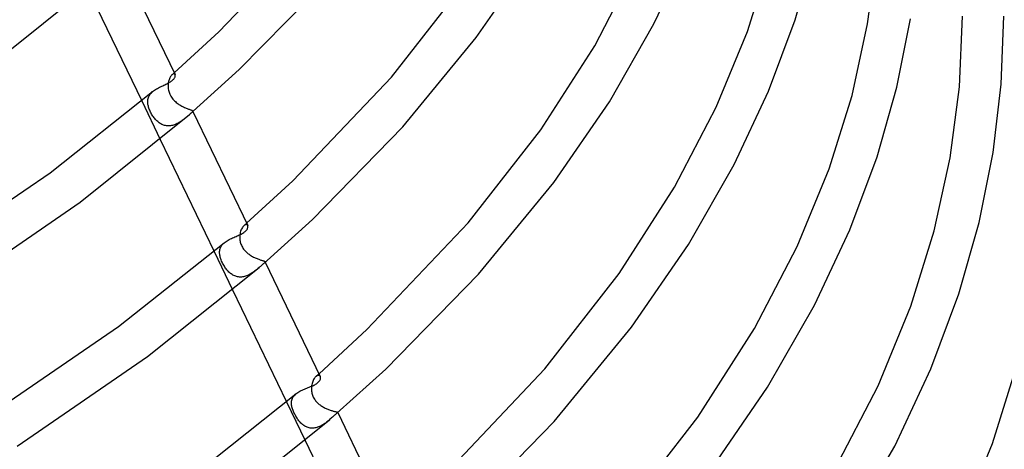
# Model space of a CAD drawing. Header units: millimetres. Extents: x -417 to 417, y -210 to 365.
# Tile 91 of 100: x 230 to 325, y 60 to 102. Entities that reach past the tile are written whole.
import ezdxf

# ---------------------------------------------------------------- set-up
doc = ezdxf.new("R2010")
doc.units = ezdxf.units.MM
doc.layers.add('HIDDEN', color=7, linetype='Continuous')
doc.layers.add('THICK', color=7, linetype='Continuous')

msp = doc.modelspace()

# ---------------------------------------------------------------- linework, layer by layer
at = {"layer": 'HIDDEN'}
for p, q in [((244.395, 95.99), (244.371, 95.893)), ((244.423, 96.082), (244.395, 95.99)), ((244.456, 96.17), (244.423, 96.082)), ((244.492, 96.251), (244.456, 96.17)), ((244.531, 96.327), (244.492, 96.251)), ((244.573, 96.394), (244.531, 96.327)), ((244.616, 96.455), (244.573, 96.394)), ((244.66, 96.507), (244.616, 96.455)), ((244.705, 96.55), (244.66, 96.507)), ((244.755, 96.589), (244.705, 96.55)), ((244.705, 96.55), (244.741, 96.582)), ((244.741, 96.582), (244.777, 96.614)), ((244.803, 96.617), (244.755, 96.589)), ((244.777, 96.614), (244.813, 96.646)), ((244.849, 96.633), (244.803, 96.617)), ((244.813, 96.646), (244.849, 96.678)), ((244.849, 96.678), (244.885, 96.709)), ((244.891, 96.638), (244.849, 96.633)), ((244.885, 96.709), (244.921, 96.741)), ((244.929, 96.633), (244.891, 96.638)), ((244.961, 96.618), (244.929, 96.633)), ((244.987, 96.595), (244.961, 96.618)), ((245.007, 96.564), (244.987, 96.595)), ((244.329, 95.58), (244.327, 95.484)), ((244.327, 95.484), (244.329, 95.386)), ((244.338, 95.687), (244.329, 95.58)), ((244.329, 95.386), (244.336, 95.286)), ((244.336, 95.286), (244.349, 95.184)), ((244.352, 95.792), (244.338, 95.687)), ((244.349, 95.184), (244.367, 95.081)), ((244.371, 95.893), (244.352, 95.792)), ((244.367, 95.081), (244.392, 94.978)), ((242.363, 93.979), (242.367, 94.076)), ((242.367, 94.076), (242.379, 94.172)), ((242.379, 94.172), (242.399, 94.265)), ((242.399, 94.265), (242.426, 94.357)), ((242.426, 94.357), (242.46, 94.446)), ((242.46, 94.446), (242.504, 94.534)), ((242.504, 94.534), (242.555, 94.62)), ((242.555, 94.62), (242.614, 94.702)), ((242.614, 94.702), (242.682, 94.782)), ((242.682, 94.782), (242.757, 94.86)), ((242.757, 94.86), (242.839, 94.934)), ((244.392, 94.978), (244.423, 94.874)), ((244.423, 94.874), (244.46, 94.771)), ((244.46, 94.771), (244.503, 94.671)), ((244.503, 94.671), (244.552, 94.572)), ((244.552, 94.572), (244.606, 94.477)), ((244.606, 94.477), (244.666, 94.383)), ((244.666, 94.383), (244.732, 94.292)), ((244.732, 94.292), (244.802, 94.205)), ((244.802, 94.205), (244.877, 94.121)), ((244.877, 94.121), (244.955, 94.042)), ((241.782, 94.041), (243.572, 90.325)), ((242.365, 93.879), (242.363, 93.979)), ((242.373, 93.792), (242.365, 93.879)), ((242.385, 93.703), (242.373, 93.792)), ((242.402, 93.613), (242.385, 93.703)), ((242.424, 93.52), (242.402, 93.613)), ((242.45, 93.427), (242.424, 93.52)), ((242.481, 93.331), (242.45, 93.427)), ((242.516, 93.236), (242.481, 93.331)), ((242.555, 93.14), (242.516, 93.236)), ((242.597, 93.045), (242.555, 93.14)), ((244.955, 94.042), (245.035, 93.967)), ((245.035, 93.967), (245.119, 93.895)), ((245.119, 93.895), (245.204, 93.827)), ((245.204, 93.827), (245.291, 93.764)), ((245.291, 93.764), (245.379, 93.703)), ((245.379, 93.703), (245.468, 93.647)), ((245.468, 93.647), (245.558, 93.593)), ((245.558, 93.593), (245.648, 93.543)), ((245.648, 93.543), (245.737, 93.496)), ((245.737, 93.496), (245.826, 93.451)), ((245.826, 93.451), (245.914, 93.41)), ((245.914, 93.41), (246, 93.372)), ((246, 93.372), (246.083, 93.337)), ((246.083, 93.337), (246.163, 93.305)), ((246.163, 93.305), (246.238, 93.276)), ((246.238, 93.276), (246.309, 93.249)), ((246.309, 93.249), (246.375, 93.225)), ((246.375, 93.225), (246.435, 93.202)), ((246.435, 93.202), (246.489, 93.182)), ((246.489, 93.182), (246.538, 93.163)), ((246.538, 93.163), (246.58, 93.145)), ((246.58, 93.145), (246.615, 93.128)), ((246.615, 93.128), (246.644, 93.112)), ((242.643, 92.95), (242.597, 93.045)), ((242.693, 92.855), (242.643, 92.95)), ((242.745, 92.761), (242.693, 92.855)), ((242.801, 92.668), (242.745, 92.761)), ((242.86, 92.578), (242.801, 92.668)), ((242.92, 92.49), (242.86, 92.578)), ((242.982, 92.406), (242.92, 92.49)), ((243.047, 92.325), (242.982, 92.406)), ((243.114, 92.248), (243.047, 92.325)), ((243.182, 92.174), (243.114, 92.248)), ((245.776, 92.207), (245.702, 92.152)), ((245.849, 92.263), (245.776, 92.207)), ((245.919, 92.318), (245.849, 92.263)), ((245.988, 92.373), (245.919, 92.318)), ((246.055, 92.428), (245.988, 92.373)), ((246.121, 92.483), (246.055, 92.428)), ((246.184, 92.536), (246.121, 92.483)), ((246.246, 92.589), (246.184, 92.536)), ((246.305, 92.64), (246.246, 92.589)), ((246.362, 92.689), (246.305, 92.64)), ((246.426, 92.745), (246.362, 92.689)), ((246.484, 92.795), (246.426, 92.745)), ((246.534, 92.84), (246.484, 92.795)), ((246.577, 92.88), (246.534, 92.84)), ((246.614, 92.915), (246.577, 92.88)), ((246.643, 92.946), (246.614, 92.915)), ((246.667, 92.974), (246.643, 92.946)), ((246.644, 93.112), (246.667, 93.096)), ((246.667, 93.096), (246.683, 93.08)), ((246.683, 92.999), (246.667, 92.974)), ((246.683, 93.08), (246.693, 93.063)), ((246.694, 93.022), (246.683, 92.999)), ((246.691, 93.067), (246.723, 93.001)), ((246.693, 93.063), (246.697, 93.043)), ((246.697, 93.043), (246.694, 93.022)), ((243.252, 92.104), (243.182, 92.174)), ((243.325, 92.038), (243.252, 92.104)), ((243.399, 91.976), (243.325, 92.038)), ((243.476, 91.919), (243.399, 91.976)), ((243.556, 91.865), (243.476, 91.919)), ((243.638, 91.816), (243.556, 91.865)), ((243.722, 91.772), (243.638, 91.816)), ((243.809, 91.734), (243.722, 91.772)), ((243.897, 91.7), (243.809, 91.734)), ((243.988, 91.673), (243.897, 91.7)), ((244.08, 91.652), (243.988, 91.673)), ((244.174, 91.636), (244.08, 91.652)), ((244.269, 91.627), (244.174, 91.636)), ((244.364, 91.625), (244.269, 91.627)), ((244.46, 91.628), (244.364, 91.625)), ((244.556, 91.637), (244.46, 91.628)), ((244.652, 91.652), (244.556, 91.637)), ((244.748, 91.673), (244.652, 91.652)), ((244.843, 91.699), (244.748, 91.673)), ((244.936, 91.73), (244.843, 91.699)), ((245.028, 91.765), (244.936, 91.73)), ((245.119, 91.804), (245.028, 91.765)), ((245.207, 91.846), (245.119, 91.804)), ((245.295, 91.892), (245.207, 91.846)), ((245.381, 91.941), (245.295, 91.892)), ((245.464, 91.991), (245.381, 91.941)), ((245.545, 92.044), (245.464, 91.991)), ((245.625, 92.097), (245.545, 92.044)), ((245.702, 92.152), (245.625, 92.097)), ((251.448, 81.745), (251.405, 81.657)), ((251.496, 81.824), (251.448, 81.745)), ((251.545, 81.895), (251.496, 81.824)), ((251.597, 81.956), (251.545, 81.895)), ((251.649, 82.007), (251.597, 81.956)), ((251.702, 82.049), (251.649, 82.007)), ((251.649, 82.007), (251.692, 82.045)), ((251.692, 82.045), (251.736, 82.083)), ((251.754, 82.079), (251.702, 82.049)), ((251.736, 82.083), (251.779, 82.121)), ((251.804, 82.099), (251.754, 82.079)), ((251.779, 82.121), (251.822, 82.159)), ((251.851, 82.108), (251.804, 82.099)), ((251.822, 82.159), (251.865, 82.197)), ((251.894, 82.107), (251.851, 82.108)), ((251.865, 82.197), (251.908, 82.235)), ((251.932, 82.097), (251.894, 82.107)), ((251.965, 82.078), (251.932, 82.097)), ((251.992, 82.052), (251.965, 82.078)), ((252.013, 82.018), (251.992, 82.052)), ((251.247, 81.013), (251.243, 80.918)), ((251.243, 80.918), (251.244, 80.82)), ((251.244, 80.82), (251.25, 80.721)), ((251.258, 81.132), (251.247, 81.013)), ((251.276, 81.247), (251.258, 81.132)), ((251.3, 81.357), (251.276, 81.247)), ((251.33, 81.463), (251.3, 81.357)), ((251.365, 81.563), (251.33, 81.463)), ((251.405, 81.657), (251.365, 81.563)), ((249.355, 79.798), (249.387, 79.886)), ((249.387, 79.886), (249.428, 79.972)), ((249.428, 79.972), (249.476, 80.055)), ((249.476, 80.055), (249.533, 80.136)), ((249.533, 80.136), (249.598, 80.215)), ((249.598, 80.215), (249.671, 80.29)), ((249.671, 80.29), (249.751, 80.363)), ((251.25, 80.721), (251.261, 80.621)), ((251.261, 80.621), (251.278, 80.52)), ((251.278, 80.52), (251.301, 80.419)), ((251.301, 80.419), (251.329, 80.318)), ((251.329, 80.318), (251.363, 80.219)), ((251.363, 80.219), (251.403, 80.122)), ((251.403, 80.122), (251.449, 80.027)), ((251.449, 80.027), (251.5, 79.934)), ((251.5, 79.934), (251.556, 79.843)), ((251.556, 79.843), (251.618, 79.755)), ((248.77, 79.533), (250.56, 75.816)), ((249.3, 79.428), (249.303, 79.523)), ((249.304, 79.331), (249.3, 79.428)), ((249.303, 79.523), (249.313, 79.616)), ((249.313, 79.246), (249.304, 79.331)), ((249.313, 79.616), (249.33, 79.708)), ((249.326, 79.16), (249.313, 79.246)), ((249.344, 79.073), (249.326, 79.16)), ((249.33, 79.708), (249.355, 79.798)), ((249.366, 78.983), (249.344, 79.073)), ((249.392, 78.891), (249.366, 78.983)), ((249.423, 78.797), (249.392, 78.891)), ((251.618, 79.755), (251.684, 79.671)), ((251.684, 79.671), (251.754, 79.591)), ((251.754, 79.591), (251.827, 79.514)), ((251.827, 79.514), (251.902, 79.442)), ((251.902, 79.442), (251.98, 79.373)), ((251.98, 79.373), (252.06, 79.309)), ((252.06, 79.309), (252.142, 79.247)), ((252.142, 79.247), (252.225, 79.189)), ((252.225, 79.189), (252.31, 79.134)), ((252.31, 79.134), (252.396, 79.082)), ((252.396, 79.082), (252.483, 79.033)), ((252.483, 79.033), (252.57, 78.986)), ((252.57, 78.986), (252.657, 78.943)), ((252.657, 78.943), (252.744, 78.902)), ((252.744, 78.902), (252.83, 78.864)), ((249.459, 78.7), (249.423, 78.797)), ((249.5, 78.6), (249.459, 78.7)), ((249.545, 78.499), (249.5, 78.6)), ((249.595, 78.396), (249.545, 78.499)), ((249.648, 78.296), (249.595, 78.396)), ((249.702, 78.199), (249.648, 78.296)), ((249.759, 78.105), (249.702, 78.199)), ((249.817, 78.014), (249.759, 78.105)), ((249.877, 77.927), (249.817, 78.014)), ((249.939, 77.843), (249.877, 77.927)), ((252.83, 78.864), (252.914, 78.829)), ((252.914, 78.829), (252.996, 78.797)), ((252.996, 78.797), (253.076, 78.767)), ((253.106, 77.971), (253.039, 77.914)), ((253.076, 78.767), (253.153, 78.74)), ((253.153, 78.74), (253.225, 78.716)), ((253.225, 78.716), (253.293, 78.694)), ((253.293, 78.694), (253.357, 78.673)), ((253.357, 78.673), (253.416, 78.655)), ((253.416, 78.655), (253.47, 78.639)), ((253.47, 78.639), (253.517, 78.624)), ((253.517, 78.624), (253.559, 78.61)), ((253.572, 78.375), (253.53, 78.338)), ((253.559, 78.61), (253.596, 78.597)), ((253.607, 78.407), (253.572, 78.375)), ((253.596, 78.597), (253.626, 78.585)), ((253.637, 78.436), (253.607, 78.407)), ((253.626, 78.585), (253.651, 78.573)), ((253.66, 78.461), (253.637, 78.436)), ((253.651, 78.573), (253.67, 78.56)), ((253.677, 78.482), (253.66, 78.461)), ((253.67, 78.56), (253.683, 78.548)), ((253.688, 78.502), (253.677, 78.482)), ((253.683, 78.548), (253.69, 78.535)), ((253.692, 78.519), (253.688, 78.502)), ((253.689, 78.539), (253.71, 78.495)), ((253.69, 78.535), (253.692, 78.519)), ((250.002, 77.763), (249.939, 77.843)), ((250.068, 77.685), (250.002, 77.763)), ((250.136, 77.611), (250.068, 77.685)), ((250.206, 77.54), (250.136, 77.611)), ((250.279, 77.472), (250.206, 77.54)), ((250.354, 77.409), (250.279, 77.472)), ((250.432, 77.35), (250.354, 77.409)), ((250.512, 77.295), (250.432, 77.35)), ((250.594, 77.245), (250.512, 77.295)), ((250.679, 77.2), (250.594, 77.245)), ((250.766, 77.161), (250.679, 77.2)), ((250.855, 77.128), (250.766, 77.161)), ((250.947, 77.1), (250.855, 77.128)), ((251.04, 77.079), (250.947, 77.1)), ((251.134, 77.064), (251.04, 77.079)), ((251.23, 77.056), (251.134, 77.064)), ((251.326, 77.054), (251.23, 77.056)), ((251.423, 77.059), (251.326, 77.054)), ((251.52, 77.07), (251.423, 77.059)), ((251.617, 77.086), (251.52, 77.07)), ((251.713, 77.109), (251.617, 77.086)), ((251.808, 77.137), (251.713, 77.109)), ((251.902, 77.17), (251.808, 77.137)), ((251.996, 77.207), (251.902, 77.17)), ((252.087, 77.249), (251.996, 77.207)), ((252.177, 77.294), (252.087, 77.249)), ((252.265, 77.343), (252.177, 77.294)), ((252.351, 77.394), (252.265, 77.343)), ((252.435, 77.447), (252.351, 77.394)), ((252.517, 77.503), (252.435, 77.447)), ((252.597, 77.56), (252.517, 77.503)), ((252.675, 77.618), (252.597, 77.56)), ((252.752, 77.677), (252.675, 77.618)), ((252.827, 77.737), (252.752, 77.677)), ((252.9, 77.796), (252.827, 77.737)), ((252.971, 77.856), (252.9, 77.796)), ((253.039, 77.914), (252.971, 77.856)), ((258.647, 67.506), (258.591, 67.461)), ((258.591, 67.461), (258.642, 67.506)), ((258.642, 67.506), (258.692, 67.551)), ((258.703, 67.54), (258.647, 67.506)), ((258.692, 67.551), (258.743, 67.595)), ((258.756, 67.563), (258.703, 67.54)), ((258.743, 67.595), (258.794, 67.64)), ((258.808, 67.575), (258.756, 67.563)), ((258.794, 67.64), (258.844, 67.685)), ((258.855, 67.578), (258.808, 67.575)), ((258.844, 67.685), (258.895, 67.729)), ((258.899, 67.572), (258.855, 67.578)), ((258.938, 67.557), (258.899, 67.572)), ((258.971, 67.534), (258.938, 67.557)), ((258.999, 67.504), (258.971, 67.534)), ((259.021, 67.467), (258.999, 67.504)), ((258.175, 66.564), (258.162, 66.444)), ((258.195, 66.68), (258.175, 66.564)), ((258.221, 66.793), (258.195, 66.68)), ((258.253, 66.9), (258.221, 66.793)), ((258.29, 67.003), (258.253, 66.9)), ((258.332, 67.099), (258.29, 67.003)), ((258.378, 67.188), (258.332, 67.099)), ((258.428, 67.27), (258.378, 67.188)), ((258.481, 67.343), (258.428, 67.27)), ((258.535, 67.407), (258.481, 67.343)), ((258.591, 67.461), (258.535, 67.407)), ((256.438, 65.549), (256.504, 65.633)), ((256.504, 65.633), (256.58, 65.715)), ((256.58, 65.715), (256.664, 65.793)), ((258.162, 66.444), (258.157, 66.347)), ((258.157, 66.347), (258.157, 66.249)), ((258.157, 66.249), (258.162, 66.15)), ((258.162, 66.15), (258.172, 66.051)), ((258.172, 66.051), (258.187, 65.951)), ((258.187, 65.951), (258.208, 65.853)), ((258.208, 65.853), (258.234, 65.755)), ((258.234, 65.755), (258.266, 65.659)), ((258.266, 65.659), (258.304, 65.564)), ((255.758, 65.025), (257.548, 61.308)), ((256.24, 64.888), (256.242, 64.989)), ((256.246, 64.785), (256.24, 64.888)), ((256.242, 64.989), (256.252, 65.088)), ((256.255, 64.705), (256.246, 64.785)), ((256.252, 65.088), (256.271, 65.185)), ((256.269, 64.624), (256.255, 64.705)), ((256.287, 64.54), (256.269, 64.624)), ((256.271, 65.185), (256.298, 65.279)), ((256.298, 65.279), (256.335, 65.372)), ((256.335, 65.372), (256.382, 65.462)), ((256.382, 65.462), (256.438, 65.549)), ((258.304, 65.564), (258.347, 65.47)), ((258.347, 65.47), (258.396, 65.378)), ((258.396, 65.378), (258.451, 65.29)), ((258.451, 65.29), (258.509, 65.205)), ((258.509, 65.205), (258.571, 65.125)), ((258.571, 65.125), (258.636, 65.049)), ((258.636, 65.049), (258.704, 64.976)), ((258.704, 64.976), (258.774, 64.908)), ((258.774, 64.908), (258.846, 64.843)), ((258.846, 64.843), (258.92, 64.782)), ((258.92, 64.782), (258.997, 64.723)), ((258.997, 64.723), (259.076, 64.668)), ((259.076, 64.668), (259.156, 64.614)), ((256.308, 64.455), (256.287, 64.54)), ((256.334, 64.367), (256.308, 64.455)), ((256.364, 64.278), (256.334, 64.367)), ((256.397, 64.187), (256.364, 64.278)), ((256.435, 64.094), (256.397, 64.187)), ((256.475, 64.002), (256.435, 64.094)), ((256.518, 63.91), (256.475, 64.002)), ((256.564, 63.818), (256.518, 63.91)), ((256.613, 63.726), (256.564, 63.818)), ((256.664, 63.635), (256.613, 63.726)), ((259.156, 64.614), (259.238, 64.564)), ((259.238, 64.564), (259.321, 64.516)), ((259.321, 64.516), (259.404, 64.471)), ((259.404, 64.471), (259.489, 64.428)), ((259.489, 64.428), (259.573, 64.388)), ((259.573, 64.388), (259.658, 64.351)), ((259.658, 64.351), (259.741, 64.316)), ((259.741, 64.316), (259.824, 64.284)), ((259.824, 64.284), (259.905, 64.254)), ((259.905, 64.254), (259.985, 64.226)), ((259.985, 64.226), (260.061, 64.201)), ((260.061, 64.201), (260.135, 64.179)), ((260.135, 64.179), (260.206, 64.158)), ((260.206, 64.158), (260.273, 64.14)), ((260.273, 64.14), (260.335, 64.124)), ((260.335, 64.124), (260.393, 64.109)), ((260.393, 64.109), (260.446, 64.096)), ((260.446, 64.096), (260.493, 64.085)), ((260.493, 64.085), (260.536, 64.075)), ((260.536, 64.075), (260.573, 64.065)), ((260.573, 64.065), (260.605, 64.056)), ((260.605, 64.056), (260.632, 64.047)), ((260.642, 63.941), (260.619, 63.921)), ((260.632, 64.047), (260.653, 64.039)), ((260.66, 63.959), (260.642, 63.941)), ((260.653, 64.039), (260.669, 64.03)), ((260.673, 63.974), (260.66, 63.959)), ((260.669, 64.03), (260.68, 64.021)), ((260.682, 63.988), (260.673, 63.974)), ((260.68, 64.021), (260.686, 64.011)), ((260.686, 64), (260.682, 63.988)), ((260.684, 64.015), (260.697, 63.989)), ((260.686, 64.011), (260.686, 64)), ((256.718, 63.545), (256.664, 63.635)), ((256.775, 63.457), (256.718, 63.545)), ((256.833, 63.37), (256.775, 63.457)), ((256.894, 63.287), (256.833, 63.37)), ((256.956, 63.207), (256.894, 63.287)), ((257.02, 63.129), (256.956, 63.207)), ((257.086, 63.055), (257.02, 63.129)), ((257.153, 62.985), (257.086, 63.055)), ((257.223, 62.919), (257.153, 62.985)), ((257.294, 62.856), (257.223, 62.919)), ((257.368, 62.798), (257.294, 62.856)), ((257.444, 62.743), (257.368, 62.798)), ((257.521, 62.694), (257.444, 62.743)), ((259.114, 62.728), (259.029, 62.684)), ((259.198, 62.775), (259.114, 62.728)), ((259.28, 62.825), (259.198, 62.775)), ((259.36, 62.877), (259.28, 62.825)), ((259.438, 62.931), (259.36, 62.877)), ((259.515, 62.986), (259.438, 62.931)), ((259.589, 63.042), (259.515, 62.986)), ((259.662, 63.099), (259.589, 63.042)), ((259.732, 63.156), (259.662, 63.099)), ((259.801, 63.214), (259.732, 63.156)), ((259.868, 63.271), (259.801, 63.214)), ((257.601, 62.648), (257.521, 62.694)), ((257.684, 62.608), (257.601, 62.648)), ((257.768, 62.573), (257.684, 62.608)), ((257.854, 62.544), (257.768, 62.573)), ((257.942, 62.521), (257.854, 62.544)), ((258.031, 62.503), (257.942, 62.521)), ((258.122, 62.491), (258.031, 62.503)), ((258.213, 62.486), (258.122, 62.491)), ((258.306, 62.486), (258.213, 62.486)), ((258.398, 62.492), (258.306, 62.486)), ((258.49, 62.505), (258.398, 62.492)), ((258.582, 62.522), (258.49, 62.505)), ((258.674, 62.545), (258.582, 62.522)), ((258.765, 62.574), (258.674, 62.545)), ((258.854, 62.606), (258.765, 62.574)), ((258.942, 62.643), (258.854, 62.606)), ((259.029, 62.684), (258.942, 62.643))]:
    msp.add_line(p, q, dxfattribs=at)
at = {"layer": 'THICK'}
for p, q in [((249.23, 100.704), (258.485, 110.413)), ((291.221, 101.451), (294.456, 108.352)), ((304.854, 101.843), (306.719, 108.39)), ((239.736, 107.507), (245.006, 96.565)), ((274.072, 100.133), (279.291, 107.709)), ((300.239, 100.729), (302.401, 107.634)), ((311.846, 101.453), (312.714, 108.128)), ((229.213, 99.067), (239.466, 107.273)), ((285.504, 99.349), (289.426, 106.87)), ((251.204, 97.053), (259.695, 105.723)), ((236.583, 104.834), (241.782, 94.041)), ((265.888, 96.339), (272.722, 105.075)), ((302.285, 94.972), (304.854, 101.843)), ((314.661, 95.352), (315.983, 101.943)), ((320.707, 95.404), (321, 102.202)), ((324.741, 95.649), (325, 102.202)), ((286.923, 93.951), (291.221, 101.451)), ((297.233, 93.438), (300.239, 100.729)), ((310.336, 94.568), (311.846, 101.453)), ((244.921, 96.741), (249.23, 100.704)), ((266.994, 91.528), (274.072, 100.133)), ((280.299, 91.233), (285.504, 99.349)), ((246.395, 92.716), (251.204, 97.053)), ((244.694, 95.973), (244.756, 96.023)), ((244.756, 96.023), (244.82, 96.083)), ((244.82, 96.083), (244.874, 96.141)), ((244.874, 96.141), (244.919, 96.198)), ((244.919, 96.198), (244.955, 96.253)), ((244.955, 96.253), (244.983, 96.307)), ((244.983, 96.307), (245.003, 96.357)), ((245.003, 96.357), (245.017, 96.406)), ((245.018, 96.531), (245.007, 96.564)), ((245.017, 96.406), (245.024, 96.451)), ((245.024, 96.493), (245.018, 96.531)), ((245.024, 96.451), (245.024, 96.493)), ((256.369, 86.342), (265.888, 96.339)), ((242.922, 95.002), (243.011, 95.067)), ((243.011, 95.067), (243.104, 95.129)), ((243.104, 95.129), (243.201, 95.189)), ((243.201, 95.189), (243.301, 95.246)), ((243.301, 95.246), (243.403, 95.3)), ((243.403, 95.3), (243.506, 95.353)), ((243.506, 95.353), (243.61, 95.404)), ((243.61, 95.404), (243.714, 95.453)), ((243.714, 95.453), (243.818, 95.501)), ((243.818, 95.501), (243.919, 95.548)), ((243.919, 95.548), (244.019, 95.594)), ((244.019, 95.594), (244.117, 95.64)), ((244.117, 95.64), (244.212, 95.686)), ((244.212, 95.686), (244.304, 95.732)), ((244.304, 95.732), (244.391, 95.779)), ((244.391, 95.779), (244.475, 95.826)), ((244.475, 95.826), (244.553, 95.874)), ((244.553, 95.874), (244.626, 95.923)), ((244.626, 95.923), (244.694, 95.973)), ((312.749, 88.638), (314.661, 95.352)), ((319.818, 88.561), (320.707, 95.404)), ((323.958, 89.068), (324.741, 95.649)), ((232.941, 87.1), (242.839, 94.934)), ((242.839, 94.934), (242.922, 95.002)), ((298.965, 87.89), (302.285, 94.972)), ((308.12, 87.486), (310.336, 94.568)), ((281.563, 86.171), (286.923, 93.951)), ((293.214, 85.722), (297.233, 93.438)), ((235.848, 84.275), (246.395, 92.716)), ((246.723, 93.001), (252.013, 82.019)), ((258.267, 82.617), (266.994, 91.528)), ((273.295, 82.268), (280.299, 91.233)), ((243.572, 90.325), (248.77, 79.533)), ((310.114, 81.592), (312.749, 88.638)), ((318.271, 81.503), (319.818, 88.561)), ((322.603, 82.314), (323.958, 89.068)), ((294.554, 80.194), (298.965, 87.89)), ((305.04, 80.008), (308.12, 87.486)), ((221.347, 79.175), (232.941, 87.1)), ((251.908, 82.235), (256.369, 86.342)), ((274.293, 77.333), (281.563, 86.171)), ((287.877, 77.393), (293.214, 85.722)), ((223.493, 75.799), (235.848, 84.275)), ((251.982, 81.712), (252.008, 81.771)), ((252.008, 81.771), (252.025, 81.828)), ((252.027, 81.978), (252.013, 82.018)), ((252.025, 81.828), (252.034, 81.882)), ((252.034, 81.932), (252.027, 81.978)), ((252.034, 81.882), (252.034, 81.932)), ((253.528, 78.337), (258.267, 82.617)), ((263.513, 71.985), (273.295, 82.268)), ((320.643, 75.433), (322.603, 82.314)), ((250.339, 80.733), (250.448, 80.785)), ((250.448, 80.785), (250.558, 80.835)), ((250.558, 80.835), (250.668, 80.884)), ((250.668, 80.884), (250.778, 80.931)), ((250.778, 80.931), (250.886, 80.977)), ((250.886, 80.977), (250.992, 81.022)), ((250.992, 81.022), (251.096, 81.068)), ((251.096, 81.068), (251.197, 81.113)), ((251.197, 81.113), (251.295, 81.159)), ((251.295, 81.159), (251.388, 81.205)), ((251.388, 81.205), (251.476, 81.253)), ((251.476, 81.253), (251.559, 81.302)), ((251.559, 81.302), (251.637, 81.351)), ((251.637, 81.351), (251.708, 81.403)), ((251.708, 81.403), (251.773, 81.455)), ((251.773, 81.455), (251.843, 81.521)), ((251.843, 81.521), (251.9, 81.586)), ((251.9, 81.586), (251.947, 81.65)), ((251.947, 81.65), (251.982, 81.712)), ((306.709, 74.33), (310.114, 81.592)), ((316.003, 74.244), (318.271, 81.503)), ((239.537, 72.279), (249.751, 80.363)), ((249.751, 80.363), (249.837, 80.433)), ((249.837, 80.433), (249.929, 80.498)), ((249.929, 80.498), (250.025, 80.561)), ((250.025, 80.561), (250.126, 80.621)), ((250.126, 80.621), (250.231, 80.678)), ((250.231, 80.678), (250.339, 80.733)), ((289.054, 72.209), (294.554, 80.194)), ((300.924, 72.098), (305.04, 80.008)), ((242.359, 69.391), (253.106, 77.971)), ((253.15, 78.009), (253.106, 77.971)), ((253.193, 78.046), (253.15, 78.009)), ((253.234, 78.082), (253.193, 78.046)), ((253.274, 78.117), (253.234, 78.082)), ((253.312, 78.15), (253.274, 78.117)), ((253.349, 78.182), (253.312, 78.15)), ((253.383, 78.211), (253.349, 78.182)), ((253.416, 78.24), (253.383, 78.211)), ((253.447, 78.266), (253.416, 78.24)), ((253.476, 78.292), (253.447, 78.266)), ((253.504, 78.316), (253.476, 78.292)), ((253.53, 78.338), (253.504, 78.316)), ((253.71, 78.495), (259.021, 67.467)), ((265.329, 68.181), (274.293, 77.333)), ((280.704, 68.202), (287.877, 77.393)), ((250.56, 75.816), (255.758, 65.025)), ((317.943, 68.212), (320.643, 75.433)), ((302.186, 66.437), (306.709, 74.33)), ((312.849, 66.58), (316.003, 74.244)), ((227.635, 64.145), (239.537, 72.279)), ((258.895, 67.729), (263.513, 71.985)), ((281.592, 63.139), (289.054, 72.209)), ((295.457, 63.557), (300.924, 72.098)), ((229.78, 60.769), (242.359, 69.391)), ((323.885, 61.003), (326.207, 68.438)), ((260.619, 63.921), (265.329, 68.181)), ((270.661, 57.632), (280.704, 68.202)), ((314.454, 60.769), (317.943, 68.212)), ((258.072, 66.491), (258.18, 66.535)), ((258.18, 66.535), (258.284, 66.58)), ((258.284, 66.58), (258.384, 66.626)), ((258.384, 66.626), (258.478, 66.674)), ((258.478, 66.674), (258.567, 66.723)), ((258.567, 66.723), (258.649, 66.774)), ((258.649, 66.774), (258.724, 66.827)), ((258.724, 66.827), (258.792, 66.882)), ((258.792, 66.882), (258.862, 66.948)), ((258.862, 66.948), (258.92, 67.015)), ((258.92, 67.015), (258.965, 67.08)), ((258.965, 67.08), (259, 67.144)), ((259, 67.144), (259.025, 67.205)), ((259.037, 67.423), (259.021, 67.467)), ((259.025, 67.205), (259.04, 67.264)), ((259.046, 67.374), (259.037, 67.423)), ((259.04, 67.264), (259.047, 67.321)), ((259.047, 67.321), (259.046, 67.374)), ((308.636, 58.476), (312.849, 66.58)), ((246.162, 57.479), (256.665, 65.794)), ((256.665, 65.794), (256.752, 65.863)), ((256.752, 65.863), (256.847, 65.93)), ((256.847, 65.93), (256.946, 65.993)), ((256.946, 65.993), (257.051, 66.053)), ((257.051, 66.053), (257.159, 66.109)), ((257.159, 66.109), (257.271, 66.163)), ((257.271, 66.163), (257.385, 66.215)), ((257.385, 66.215), (257.501, 66.264)), ((257.501, 66.264), (257.617, 66.312)), ((257.617, 66.312), (257.733, 66.357)), ((257.733, 66.357), (257.848, 66.402)), ((257.848, 66.402), (257.961, 66.446)), ((257.961, 66.446), (258.072, 66.491)), ((296.544, 58.247), (302.186, 66.437)), ((260.334, 63.681), (260.264, 63.62)), ((260.398, 63.736), (260.334, 63.681)), ((260.455, 63.784), (260.398, 63.736)), ((260.506, 63.826), (260.455, 63.784)), ((260.55, 63.863), (260.506, 63.826)), ((260.587, 63.894), (260.55, 63.863)), ((260.619, 63.921), (260.587, 63.894)), ((260.697, 63.989), (266.032, 52.912)), ((248.891, 54.522), (259.872, 63.274)), ((259.954, 63.346), (259.872, 63.274)), ((260.035, 63.417), (259.954, 63.346)), ((260.114, 63.487), (260.035, 63.417)), ((260.191, 63.555), (260.114, 63.487)), ((260.264, 63.62), (260.191, 63.555)), ((272.392, 53.744), (281.592, 63.139)), ((288.117, 54.138), (295.457, 63.557)), ((257.548, 61.308), (262.746, 50.517)), ((320.658, 53.153), (323.885, 61.003)), ((309.817, 52.679), (314.454, 60.769))]:
    msp.add_line(p, q, dxfattribs=at)

doc.saveas('drawing.dxf')
